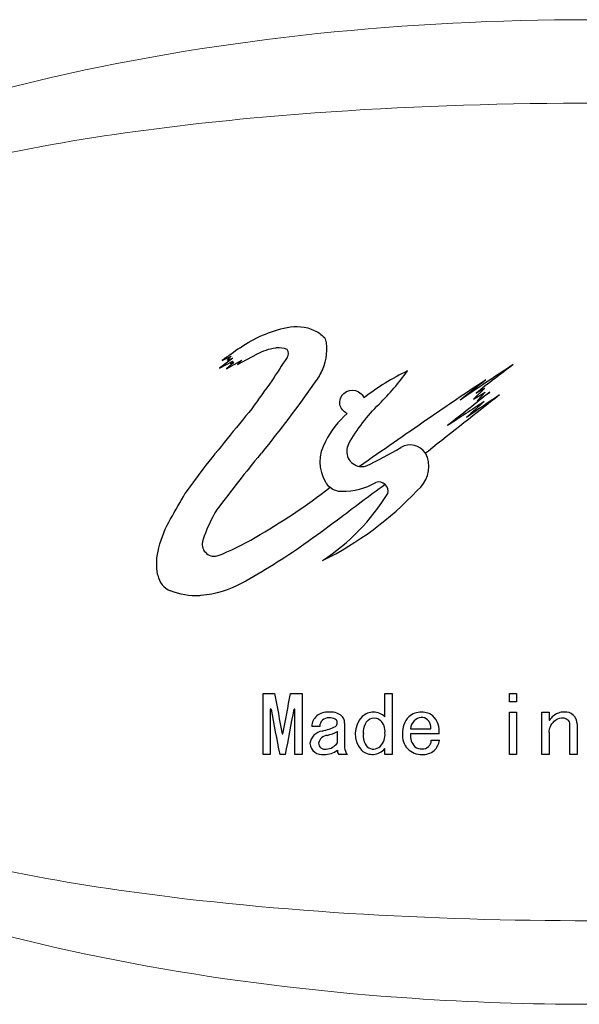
# Model space of a CAD drawing. Header units: millimetres. Extents: x 0 to 420, y 0 to 297.
# Tile 6 of 9: x 352 to 368, y 248 to 276. Entities that reach past the tile are written whole.
import ezdxf

# ---------------------------------------------------------------- set-up
doc = ezdxf.new("R2010")
doc.units = ezdxf.units.MM
doc.header["$LTSCALE"] = 0.25
doc.layers.add('CABLE TAG (VS)', color=7, linetype='Continuous', lineweight=20)

msp = doc.modelspace()

# ---------------------------------------------------------------- linework, layer by layer
at = {"layer": 'CABLE TAG (VS)', "lineweight": 25}
for p, q in [((358.1034, 266.3729), (357.7293, 266.0877)), ((357.805, 266.3062), (358.062, 266.4276)), ((357.9293, 266.0676), (358.3644, 266.3161)), ((358.062, 266.4276), (357.9444, 266.3161)), ((357.9444, 266.3161), (358.1034, 266.3729)), ((358.2438, 266.1902), (358.7923, 266.4858)), ((358.3644, 266.3161), (358.2438, 266.1902)), ((357.7293, 266.0877), (358.1034, 266.2902)), ((358.1368, 266.2483), (357.9293, 266.0676)), ((358.1034, 266.2902), (358.0372, 266.2126)), ((358.0372, 266.2126), (358.1368, 266.2483)), ((365.2706, 265.5204), (364.9539, 265.2114)), ((365.0266, 265.3782), (365.2706, 265.5204)), ((364.9539, 265.2114), (365.2872, 265.4063)), ((365.2872, 265.4063), (365.0575, 265.1602)), ((365.0575, 265.1602), (365.4211, 265.4063)), ((363.6718, 263.7326), (363.5868, 263.6671)), ((357.2523, 263.219), (356.7542, 262.5311)), ((358.9685, 256.8383), (359.2967, 256.8383)), ((358.9685, 255.1009), (358.9685, 256.8382)), ((359.748, 256.8383), (360.0762, 256.8383)), ((360.0762, 256.8383), (360.0762, 255.1009)), ((362.4354, 256.1711), (362.4354, 256.8382)), ((362.4354, 256.8382), (362.6405, 256.8382)), ((362.6405, 256.8382), (362.6405, 255.1009)), ((365.9741, 256.8382), (366.1792, 256.8382)), ((365.9741, 256.5984), (365.9741, 256.8382)), ((366.1792, 256.8382), (366.1792, 256.5985)), ((366.1792, 256.5984), (365.9741, 256.5984)), ((359.1941, 256.3883), (359.1736, 256.3883)), ((359.1736, 256.3883), (359.1736, 255.1009)), ((359.8711, 256.3883), (359.8506, 256.3883)), ((359.8711, 255.1009), (359.8711, 256.3883)), ((365.9741, 255.1009), (365.9741, 256.3066)), ((365.9741, 256.3066), (366.1792, 256.3066)), ((366.1792, 256.3066), (366.1792, 255.1009)), ((366.8972, 255.1009), (366.8972, 256.3066)), ((366.8972, 256.3066), (367.1024, 256.3066)), ((367.1024, 256.3066), (367.1024, 256.0723)), ((361.2866, 255.9917), (361.2866, 255.2982)), ((367.6973, 255.1009), (367.6973, 255.956)), ((367.9024, 255.9739), (367.9024, 255.1009)), ((359.5121, 255.6902), (359.5326, 255.6902)), ((360.5788, 255.9026), (360.3532, 255.9026)), ((361.0814, 255.4366), (361.0814, 255.7519)), ((363.1636, 255.8315), (363.738, 255.8315)), ((363.9739, 255.6902), (363.1636, 255.6902)), ((367.1024, 255.7255), (367.1024, 255.1009)), ((363.7483, 255.5063), (363.9842, 255.5063)), ((362.4354, 255.1009), (362.4354, 255.2723)), ((359.1736, 255.1009), (358.9685, 255.1009)), ((359.6044, 255.1009), (359.4403, 255.1009)), ((360.0762, 255.1009), (359.8711, 255.1009)), ((361.3686, 255.1009), (361.1225, 255.1009)), ((362.6405, 255.1009), (362.4354, 255.1009)), ((366.1792, 255.1009), (365.9741, 255.1009)), ((367.1024, 255.1009), (366.8972, 255.1009)), ((367.9024, 255.1009), (367.6973, 255.1009))]:
    msp.add_line(p, q, dxfattribs=at)
at = {"layer": 'CABLE TAG (VS)', "lineweight": 18}
for p, q in [((358.1034, 266.3729), (357.7293, 266.0877)), ((357.805, 266.3062), (358.062, 266.4276)), ((357.9293, 266.0676), (358.3644, 266.3161)), ((358.062, 266.4276), (357.9444, 266.3161)), ((357.9444, 266.3161), (358.1034, 266.3729)), ((358.2438, 266.1902), (358.7923, 266.4858)), ((358.3644, 266.3161), (358.2438, 266.1902)), ((357.7293, 266.0877), (358.1034, 266.2902)), ((358.1368, 266.2483), (357.9293, 266.0676)), ((358.1034, 266.2902), (358.0372, 266.2126)), ((358.0372, 266.2126), (358.1368, 266.2483)), ((365.2706, 265.5204), (364.9539, 265.2114)), ((365.0266, 265.3782), (365.2706, 265.5204)), ((364.9539, 265.2114), (365.2872, 265.4063)), ((365.2872, 265.4063), (365.0575, 265.1602)), ((365.0575, 265.1602), (365.4211, 265.4063)), ((363.6718, 263.7326), (363.5868, 263.6671)), ((357.2523, 263.219), (356.7542, 262.5311)), ((358.9685, 256.8383), (359.2967, 256.8383)), ((358.9685, 255.1009), (358.9685, 256.8382)), ((359.748, 256.8383), (360.0762, 256.8383)), ((360.0762, 256.8383), (360.0762, 255.1009)), ((362.4354, 256.1711), (362.4354, 256.8382)), ((362.4354, 256.8382), (362.6405, 256.8382)), ((362.6405, 256.8382), (362.6405, 255.1009)), ((365.9741, 256.8382), (366.1792, 256.8382)), ((365.9741, 256.5984), (365.9741, 256.8382)), ((366.1792, 256.8382), (366.1792, 256.5985)), ((366.1792, 256.5984), (365.9741, 256.5984)), ((359.1941, 256.3883), (359.1736, 256.3883)), ((359.1736, 256.3883), (359.1736, 255.1009)), ((359.8711, 256.3883), (359.8506, 256.3883)), ((359.8711, 255.1009), (359.8711, 256.3883)), ((365.9741, 255.1009), (365.9741, 256.3066)), ((365.9741, 256.3066), (366.1792, 256.3066)), ((366.1792, 256.3066), (366.1792, 255.1009)), ((366.8972, 255.1009), (366.8972, 256.3066)), ((366.8972, 256.3066), (367.1024, 256.3066)), ((367.1024, 256.3066), (367.1024, 256.0723)), ((361.2866, 255.9917), (361.2866, 255.2982)), ((367.6973, 255.1009), (367.6973, 255.956)), ((367.9024, 255.9739), (367.9024, 255.1009)), ((359.5121, 255.6902), (359.5326, 255.6902)), ((360.5788, 255.9026), (360.3532, 255.9026)), ((361.0814, 255.4366), (361.0814, 255.7519)), ((363.1636, 255.8315), (363.738, 255.8315)), ((363.9739, 255.6902), (363.1636, 255.6902)), ((367.1024, 255.7255), (367.1024, 255.1009)), ((363.7483, 255.5063), (363.9842, 255.5063)), ((362.4354, 255.1009), (362.4354, 255.2723)), ((359.1736, 255.1009), (358.9685, 255.1009)), ((359.6044, 255.1009), (359.4403, 255.1009)), ((360.0762, 255.1009), (359.8711, 255.1009)), ((361.3686, 255.1009), (361.1225, 255.1009)), ((362.6405, 255.1009), (362.4354, 255.1009)), ((366.1792, 255.1009), (365.9741, 255.1009)), ((367.1024, 255.1009), (366.8972, 255.1009)), ((367.9024, 255.1009), (367.6973, 255.1009))]:
    msp.add_line(p, q, dxfattribs=at)
at = {"layer": 'CABLE TAG (VS)', "lineweight": 25}
for centre, radius, start, end in [((413.9188, 188.8956), 95.6094, 125.56311, 125.9378), ((359.5228, 266.5056), 0.1681, 318.70712, 41.29288), ((435.2069, 217.0209), 90.2594, 146.837118, 147.340582), ((447.4992, 143.0145), 147.6537, 123.465611, 124.168814), ((441.951, 166.8304), 125.0162, 127.366335, 127.974881), ((366.0119, 259.9011), 6.7791, 115.69934, 127.97293), ((406.4425, 202.8786), 75.1358, 123.193143, 124.720463), ((440.3725, 168.5716), 122.797, 127.682486, 128.11798), ((448.9602, 200.6038), 110.8824, 144.031923, 144.537865), ((481.3863, 116.5865), 188.4374, 127.876034, 128.659246), ((463.9806, 139.0553), 160.2453, 127.955834, 128.504974), ((458.2402, 128.3954), 165.2734, 124.052849, 124.446316), ((500.3577, 148.2835), 183.5466, 140.540305, 141.230224), ((478.4056, 91.4084), 207.3282, 123.075681, 123.420086), ((452.0121, 168.0536), 130.2001, 131.783814, 132.080148), ((362.9183, 262.954), 2.4139, 130.17499, 154.32176), ((521.4954, 34.7437), 278.8663, 124.474231, 124.958152), ((361.7041, 263.4255), 1.1199, 149.13808, 211.42869), ((361.7814, 263.7211), 0.4328, 151.30225, 260.65497), ((356.3057, 275.0419), 12.9992, 295.40555, 300.42453), ((363.1518, 263.3877), 0.5171, 32.71323, 120.60753), ((362.8285, 263.2868), 0.855, 307.99399, 18.32508), ((363.1453, 263.3873), 0.5227, 18.7875, 32.37024), ((361.7832, 263.7268), 0.4384, 260.54853, 283.1115), ((361.195, 263.1139), 0.523, 211.38321, 232.06211), ((361.1984, 263.1148), 0.5259, 231.83439, 270.68364), ((361.2446, 264.4383), 1.8498, 268.76187, 300.31518), ((362.2586, 262.5893), 0.2647, 46.34599, 107.6579), ((362.2519, 262.5861), 0.2708, 346.16714, 45.81865), ((356.408, 269.1725), 9.5544, 296.42151, 316.64283), ((357.2709, 265.7721), 6.1698, 303.31305, 328.20489), ((361.2468, 259.8776), 4.206, 148.50509, 161.75563), ((357.5824, 261.0859), 0.3475, 161.80239, 282.97464), ((356.5645, 260.3146), 0.604, 190.77968, 247.90182), ((482.6307, 279.3849), 125.3779, 190.359829, 190.893611), ((237.5334, 279.1755), 124.2392, 349.103657, 349.642317), ((468.0248, 276.5311), 110.6791, 190.485843, 191.16438), ((250.248, 276.678), 111.4648, 348.83836, 349.512125), ((360.8075, 255.8109), 0.4964, 86.79324, 128.74644), ((360.8825, 255.7711), 0.5376, 55.88407, 95.04042), ((362.1117, 255.8322), 0.4744, 90.55333, 132.83769), ((362.1051, 255.8364), 0.4702, 45.38019, 89.75145), ((363.4718, 255.7624), 0.5443, 88.96983, 131.33605), ((363.4823, 255.7883), 0.5183, 52.25302, 90.07179), ((367.5192, 255.8556), 0.4512, 88.22469, 130.6138), ((367.5676, 255.9735), 0.3348, 0.08168, 95.89839), ((360.7657, 255.8848), 0.4129, 130.63997, 177.53271), ((360.8273, 255.8956), 0.2486, 88.17291, 178.39537), ((360.8645, 255.8023), 0.3431, 63.07005, 94.89144), ((360.9562, 256.0019), 0.1238, 306.661, 59.05223), ((360.9975, 255.9953), 0.2891, 359.31509, 49.82207), ((362.2822, 255.6896), 0.6954, 135.14695, 222.40317), ((361.9719, 255.7538), 0.4649, 355.41695, 44.76478), ((363.5513, 255.7399), 0.6154, 135.51033, 184.62581), ((363.5242, 255.8105), 0.3612, 135.58924, 176.6593), ((363.4993, 255.8137), 0.3415, 96.42984, 133.0521), ((363.4761, 255.8947), 0.2588, 49.04728, 93.32432), ((363.4508, 255.8748), 0.2905, 351.43392, 47.85207), ((363.3911, 255.774), 0.5888, 351.82064, 46.07655), ((367.9294, 255.3867), 1.0742, 130.94398, 140.34442), ((367.525, 255.9582), 0.1723, 359.27494, 50.00465), ((360.7096, 255.3635), 0.4104, 98.25472, 173.40646), ((360.308, 257.3555), 1.6224, 282.19082, 296.42861), ((360.4174, 257.1138), 1.5151, 284.40282, 295.99496), ((362.3186, 255.6373), 0.5025, 172.9421, 219.83602), ((361.9516, 255.6695), 0.4861, 316.13361, 5.56545), ((363.4665, 255.632), 0.5317, 173.70895, 272.73711), ((363.5803, 255.6265), 0.4215, 171.30518, 225.85249), ((360.65, 255.447), 0.35, 185.97608, 278.52795), ((360.81, 255.3805), 0.2662, 93.4009, 169.73576), ((360.7231, 255.4255), 0.1751, 179.18827, 283.3147), ((360.7515, 255.6453), 0.3904, 271.75688, 327.69397), ((363.5146, 255.4964), 0.2339, 264.409, 2.40995), ((363.5224, 255.5605), 0.465, 311.47465, 353.30003), ((360.7194, 255.6741), 0.5735, 268.25028, 309.13719), ((361.246, 255.2111), 0.1656, 173.70192, 221.73599), ((361.5846, 255.3064), 0.2981, 181.58838, 223.58465), ((362.0773, 255.5662), 0.4633, 228.22577, 320.6246), ((362.1074, 255.5376), 0.2826, 231.82815, 313.52767), ((363.4716, 255.5736), 0.3106, 233.469, 273.74502), ((363.5116, 255.6113), 0.5108, 267.78198, 308.60256)]:
    msp.add_arc(centre, radius, start, end, dxfattribs=at)
at = {"layer": 'CABLE TAG (VS)', "lineweight": 18}
for centre, radius, start, end in [((413.9188, 188.8956), 95.6094, 125.56311, 125.9378), ((359.5228, 266.5056), 0.1681, 318.70712, 41.29288), ((435.2069, 217.0209), 90.2594, 146.837118, 147.340582), ((447.4992, 143.0145), 147.6537, 123.465611, 124.168814), ((441.951, 166.8304), 125.0162, 127.366335, 127.974881), ((366.0119, 259.9011), 6.7791, 115.69934, 127.97293), ((406.4425, 202.8786), 75.1358, 123.193143, 124.720463), ((440.3725, 168.5716), 122.797, 127.682486, 128.11798), ((448.9602, 200.6038), 110.8824, 144.031923, 144.537865), ((481.3863, 116.5865), 188.4374, 127.876034, 128.659246), ((463.9806, 139.0553), 160.2453, 127.955834, 128.504974), ((458.2402, 128.3954), 165.2734, 124.052849, 124.446316), ((500.3577, 148.2835), 183.5466, 140.540305, 141.230224), ((478.4056, 91.4084), 207.3282, 123.075681, 123.420086), ((452.0121, 168.0536), 130.2001, 131.783814, 132.080148), ((362.9183, 262.954), 2.4139, 130.17499, 154.32176), ((521.4954, 34.7437), 278.8663, 124.474231, 124.958152), ((361.7041, 263.4255), 1.1199, 149.13808, 211.42869), ((361.7814, 263.7211), 0.4328, 151.30225, 260.65497), ((356.3057, 275.0419), 12.9992, 295.40555, 300.42453), ((363.1518, 263.3877), 0.5171, 32.71323, 120.60753), ((362.8285, 263.2868), 0.855, 307.99399, 18.32508), ((363.1453, 263.3873), 0.5227, 18.7875, 32.37024), ((361.7832, 263.7268), 0.4384, 260.54853, 283.1115), ((361.195, 263.1139), 0.523, 211.38321, 232.06211), ((361.1984, 263.1148), 0.5259, 231.83439, 270.68364), ((361.2446, 264.4383), 1.8498, 268.76187, 300.31518), ((362.2586, 262.5893), 0.2647, 46.34599, 107.6579), ((362.2519, 262.5861), 0.2708, 346.16714, 45.81865), ((356.408, 269.1725), 9.5544, 296.42151, 316.64283), ((357.2709, 265.7721), 6.1698, 303.31305, 328.20489), ((361.2468, 259.8776), 4.206, 148.50509, 161.75563), ((357.5824, 261.0859), 0.3475, 161.80239, 282.97464), ((356.5645, 260.3146), 0.604, 190.77968, 247.90182), ((482.6307, 279.3849), 125.3779, 190.359829, 190.893611), ((237.5334, 279.1755), 124.2392, 349.103657, 349.642317), ((468.0248, 276.5311), 110.6791, 190.485843, 191.16438), ((250.248, 276.678), 111.4648, 348.83836, 349.512125), ((360.8075, 255.8109), 0.4964, 86.79324, 128.74644), ((360.8825, 255.7711), 0.5376, 55.88407, 95.04042), ((362.1117, 255.8322), 0.4744, 90.55333, 132.83769), ((362.1051, 255.8364), 0.4702, 45.38019, 89.75145), ((363.4718, 255.7624), 0.5443, 88.96983, 131.33605), ((363.4823, 255.7883), 0.5183, 52.25302, 90.07179), ((367.5192, 255.8556), 0.4512, 88.22469, 130.6138), ((367.5676, 255.9735), 0.3348, 0.08168, 95.89839), ((360.7657, 255.8848), 0.4129, 130.63997, 177.53271), ((360.8273, 255.8956), 0.2486, 88.17291, 178.39537), ((360.8645, 255.8023), 0.3431, 63.07005, 94.89144), ((360.9562, 256.0019), 0.1238, 306.661, 59.05223), ((360.9975, 255.9953), 0.2891, 359.31509, 49.82207), ((362.2822, 255.6896), 0.6954, 135.14695, 222.40317), ((361.9719, 255.7538), 0.4649, 355.41695, 44.76478), ((363.5513, 255.7399), 0.6154, 135.51033, 184.62581), ((363.5242, 255.8105), 0.3612, 135.58924, 176.6593), ((363.4993, 255.8137), 0.3415, 96.42984, 133.0521), ((363.4761, 255.8947), 0.2588, 49.04728, 93.32432), ((363.4508, 255.8748), 0.2905, 351.43392, 47.85207), ((363.3911, 255.774), 0.5888, 351.82064, 46.07655), ((367.9294, 255.3867), 1.0742, 130.94398, 140.34442), ((367.525, 255.9582), 0.1723, 359.27494, 50.00465), ((360.7096, 255.3635), 0.4104, 98.25472, 173.40646), ((360.308, 257.3555), 1.6224, 282.19082, 296.42861), ((360.4174, 257.1138), 1.5151, 284.40282, 295.99496), ((362.3186, 255.6373), 0.5025, 172.9421, 219.83602), ((361.9516, 255.6695), 0.4861, 316.13361, 5.56545), ((363.4665, 255.632), 0.5317, 173.70895, 272.73711), ((363.5803, 255.6265), 0.4215, 171.30518, 225.85249), ((360.65, 255.447), 0.35, 185.97608, 278.52795), ((360.81, 255.3805), 0.2662, 93.4009, 169.73576), ((360.7231, 255.4255), 0.1751, 179.18827, 283.3147), ((360.7515, 255.6453), 0.3904, 271.75688, 327.69397), ((363.5146, 255.4964), 0.2339, 264.409, 2.40995), ((363.5224, 255.5605), 0.465, 311.47465, 353.30003), ((360.7194, 255.6741), 0.5735, 268.25028, 309.13719), ((361.246, 255.2111), 0.1656, 173.70192, 221.73599), ((361.5846, 255.3064), 0.2981, 181.58838, 223.58465), ((362.0773, 255.5662), 0.4633, 228.22577, 320.6246), ((362.1074, 255.5376), 0.2826, 231.82815, 313.52767), ((363.4716, 255.5736), 0.3106, 233.469, 273.74502), ((363.5116, 255.6113), 0.5108, 267.78198, 308.60256)]:
    msp.add_arc(centre, radius, start, end, dxfattribs=at)
at = {"layer": 'CABLE TAG (VS)'}
for points, knots in [([(368.2259, 275.9998), (363.083, 275.9976), (357.8928, 275.491), (349.212, 273.4984), (345.2078, 272.1748), (339.4218, 268.7358), (336.6541, 266.4682), (335.9128, 263.4983)], [5.6003084, 5.6003084, 5.6003084, 5.6003084, 7.9254145, 7.9254145, 9.6774696, 9.6774696, 10.9998668, 10.9998668, 10.9998668, 10.9998668]), ([(398.0563, 263.4983), (398.0448, 263.5484), (397.772, 264.6749), (397.2048, 265.7148), (395.4171, 267.9373), (393.8616, 269.0027), (390.0855, 270.8865), (387.6064, 271.6037), (381.4712, 272.9071), (377.3705, 273.3114), (368.7225, 273.7312), (363.4613, 273.6511), (355.4666, 272.9), (352.2128, 272.4267), (347.0666, 271.0595), (344.9221, 270.2916), (341.4299, 268.2176), (339.9692, 266.9459), (338.7625, 264.7046), (338.5374, 264.1105), (338.3971, 263.4983)], [0.01035204, 0.01035204, 0.01035204, 0.01035204, 0.01141096, 0.03423289, 0.03423289, 0.07201313, 0.07201313, 0.12491301, 0.12491301, 0.20567559, 0.20567559, 0.30946049, 0.30946049, 0.37654152, 0.37654152, 0.42356393, 0.42356393, 0.46458948, 0.46458948, 0.47834761, 0.47834761, 0.47834761, 0.47834761]), ([(335.9124, 260.4984), (336.4464, 258.375), (338.0539, 256.5563), (342.5488, 253.0965), (346.0365, 251.6311), (353.6766, 249.2592), (358.4846, 248.4853), (364.8778, 248.0547), (366.5524, 247.9976), (368.2259, 247.997)], [11.4633396, 11.4633396, 11.4633396, 11.4633396, 12.5062175, 12.5062175, 14.0513399, 14.0513399, 16.2097838, 16.2097838, 16.9744391, 16.9744391, 16.9744391, 16.9744391]), ([(338.3966, 260.4983), (338.8299, 258.6089), (340.0418, 257.0502), (343.1332, 254.5856), (345.1413, 253.6674), (349.9886, 252.0233), (353.235, 251.4304), (360.7467, 250.5064), (365.4905, 250.3203), (374.0314, 250.4506), (378.4122, 250.7357), (385.2093, 251.8143), (388.0784, 252.4554), (392.5146, 254.2229), (394.411, 255.2558), (396.9054, 257.7418), (397.7181, 259.0338), (398.0553, 260.4983)], [0.50033028, 0.50033028, 0.50033028, 0.50033028, 0.54308094, 0.54308094, 0.58893761, 0.58893761, 0.65818618, 0.65818618, 0.75761553, 0.75761553, 0.84813874, 0.84813874, 0.91060622, 0.91060622, 0.95517612, 0.95517612, 0.98889495, 0.98889495, 0.98889495, 0.98889495])]:
    msp.add_open_spline(points, degree=3, knots=knots, dxfattribs=at)
at = {"layer": 'CABLE TAG (VS)', "lineweight": 25}
for points, knots in [([(358.3124, 266.6715), (358.7181, 266.9514), (359.1706, 267.1423), (359.8998, 267.3035), (360.3169, 267.2651), (360.6291, 267.0452), (360.714, 266.9642)], [0, 0, 0, 0, 1, 1, 1.524008, 1.7616449, 1.7616449, 1.7616449, 1.7616449]), ([(360.7144, 266.9638), (360.7258, 266.953), (360.7341, 266.9389), (360.807, 266.6231), (360.7563, 266.1922), (360.5296, 265.8022), (360.4417, 265.6922)], [0, 0, 0, 0, 0.9889197, 0.9889197, 20.7019194, 29.7443482, 29.7443482, 29.7443482, 29.7443482]), ([(359.6491, 266.6166), (359.5596, 266.6613), (359.4417, 266.6792), (359.1492, 266.6363), (358.955, 266.573), (358.7923, 266.4858)], [0, 0, 0, 0, 1, 1.1167322, 2.9167356, 2.9167356, 2.9167356, 2.9167356]), ([(361.4018, 263.9289), (361.6425, 264.3599), (361.9287, 264.7329), (362.5595, 265.3521), (362.835, 265.6746), (363.0722, 266.0097)], [0, 0, 0, 0, 1, 1, 1.8437753, 1.8437753, 1.8437753, 1.8437753]), ([(360.4417, 265.6922), (359.9612, 265.0023), (359.4474, 264.3195), (358.4818, 263.141), (358.0618, 262.6049), (357.6604, 262.0749)], [0, 0, 0, 0, 1, 1.0158545, 1.8009986, 1.8009986, 1.8009986, 1.8009986]), ([(361.361, 264.7984), (361.3063, 264.8216), (361.1634, 264.9398), (361.1299, 265.1095), (361.2472, 265.4671), (361.5761, 265.5391), (361.7972, 265.3264), (361.8214, 265.2897), (361.8408, 265.2451)], [0, 0, 0, 0, 0.12389318, 0.37167954, 0.37167954, 0.89546486, 0.89546486, 0.99999986, 0.99999986, 0.99999986, 0.99999986]), ([(362.441, 262.7805), (361.9857, 262.4471), (361.2134, 261.8665), (359.8967, 260.8845), (358.9718, 260.3061), (358.0079, 259.7775), (357.5966, 259.6529), (356.9009, 259.5983), (356.595, 259.6486), (356.3373, 259.755)], [0.0000011, 0.0000011, 0.0000011, 0.0000011, 1.0102985, 1.7226771, 2.9727554, 2.9727554, 3.7065267, 3.7388752, 4.2373446, 4.2373446, 4.2373446, 4.2373446]), ([(357.6604, 260.7472), (358.0329, 260.8925), (358.3973, 261.0737), (359.4827, 261.696), (360.1975, 262.1759), (360.8733, 262.7012)], [0, 0, 0, 0, 1.1543793, 1.1543793, 3.5814679, 3.5814679, 3.5814679, 3.5814679]), ([(355.9712, 260.2016), (355.9211, 260.4649), (355.9369, 260.7258), (356.0789, 261.276), (356.1893, 261.5447), (356.4763, 262.0458), (356.6153, 262.2884), (356.7542, 262.531)], [0, 0, 0, 0, 1.0774078, 1.0774078, 2.3189238, 2.3189238, 3.4857137, 3.4857137, 3.4857137, 3.4857137]), ([(361.82, 255.699), (361.8199, 255.7927), (361.8431, 255.9734), (362.0468, 256.1804), (362.2393, 256.1361), (362.302, 256.0812)], [0.0013756, 0.0013756, 0.0013756, 0.0013756, 0.688726, 1.3128306, 1.8966329, 1.8966329, 1.8966329, 1.8966329]), ([(367.1024, 255.7256), (367.1023, 255.8514), (367.1738, 256.0068), (367.4141, 256.1651), (367.5724, 256.1455), (367.6357, 256.0902)], [0.0019055, 0.0019055, 0.0019055, 0.0019055, 1.0130926, 1.4393228, 2.0793021, 2.0793021, 2.0793021, 2.0793021])]:
    msp.add_open_spline(points, degree=3, knots=knots, dxfattribs=at)
at = {"layer": 'CABLE TAG (VS)', "lineweight": 18}
for points, knots in [([(358.3124, 266.6715), (358.7181, 266.9514), (359.1706, 267.1423), (359.8998, 267.3035), (360.3169, 267.2651), (360.6291, 267.0452), (360.714, 266.9642)], [0, 0, 0, 0, 1, 1, 1.524008, 1.7616449, 1.7616449, 1.7616449, 1.7616449]), ([(360.7144, 266.9638), (360.7258, 266.953), (360.7341, 266.9389), (360.807, 266.6231), (360.7563, 266.1922), (360.5296, 265.8022), (360.4417, 265.6922)], [0, 0, 0, 0, 0.9889197, 0.9889197, 20.7019194, 29.7443482, 29.7443482, 29.7443482, 29.7443482]), ([(359.6491, 266.6166), (359.5596, 266.6613), (359.4417, 266.6792), (359.1492, 266.6363), (358.955, 266.573), (358.7923, 266.4858)], [0, 0, 0, 0, 1, 1.1167322, 2.9167356, 2.9167356, 2.9167356, 2.9167356]), ([(361.4018, 263.9289), (361.6425, 264.3599), (361.9287, 264.7329), (362.5595, 265.3521), (362.835, 265.6746), (363.0722, 266.0097)], [0, 0, 0, 0, 1, 1, 1.8437753, 1.8437753, 1.8437753, 1.8437753]), ([(360.4417, 265.6922), (359.9612, 265.0023), (359.4474, 264.3195), (358.4818, 263.141), (358.0618, 262.6049), (357.6604, 262.0749)], [0, 0, 0, 0, 1, 1.0158545, 1.8009986, 1.8009986, 1.8009986, 1.8009986]), ([(361.361, 264.7984), (361.3063, 264.8216), (361.1634, 264.9398), (361.1299, 265.1095), (361.2472, 265.4671), (361.5761, 265.5391), (361.7972, 265.3264), (361.8214, 265.2897), (361.8408, 265.2451)], [0, 0, 0, 0, 0.12389318, 0.37167954, 0.37167954, 0.89546486, 0.89546486, 0.99999986, 0.99999986, 0.99999986, 0.99999986]), ([(362.441, 262.7805), (361.9857, 262.4471), (361.2134, 261.8665), (359.8967, 260.8845), (358.9718, 260.3061), (358.0079, 259.7775), (357.5966, 259.6529), (356.9009, 259.5983), (356.595, 259.6486), (356.3373, 259.755)], [0.0000011, 0.0000011, 0.0000011, 0.0000011, 1.0102985, 1.7226771, 2.9727554, 2.9727554, 3.7065267, 3.7388752, 4.2373446, 4.2373446, 4.2373446, 4.2373446]), ([(357.6604, 260.7472), (358.0329, 260.8925), (358.3973, 261.0737), (359.4827, 261.696), (360.1975, 262.1759), (360.8733, 262.7012)], [0, 0, 0, 0, 1.1543793, 1.1543793, 3.5814679, 3.5814679, 3.5814679, 3.5814679]), ([(355.9712, 260.2016), (355.9211, 260.4649), (355.9369, 260.7258), (356.0789, 261.276), (356.1893, 261.5447), (356.4763, 262.0458), (356.6153, 262.2884), (356.7542, 262.531)], [0, 0, 0, 0, 1.0774078, 1.0774078, 2.3189238, 2.3189238, 3.4857137, 3.4857137, 3.4857137, 3.4857137]), ([(361.82, 255.699), (361.8199, 255.7927), (361.8431, 255.9734), (362.0468, 256.1804), (362.2393, 256.1361), (362.302, 256.0812)], [0.0013756, 0.0013756, 0.0013756, 0.0013756, 0.688726, 1.3128306, 1.8966329, 1.8966329, 1.8966329, 1.8966329]), ([(367.1024, 255.7256), (367.1023, 255.8514), (367.1738, 256.0068), (367.4141, 256.1651), (367.5724, 256.1455), (367.6357, 256.0902)], [0.0019055, 0.0019055, 0.0019055, 0.0019055, 1.0130926, 1.4393228, 2.0793021, 2.0793021, 2.0793021, 2.0793021])]:
    msp.add_open_spline(points, degree=3, knots=knots, dxfattribs=at)

doc.saveas('drawing.dxf')
